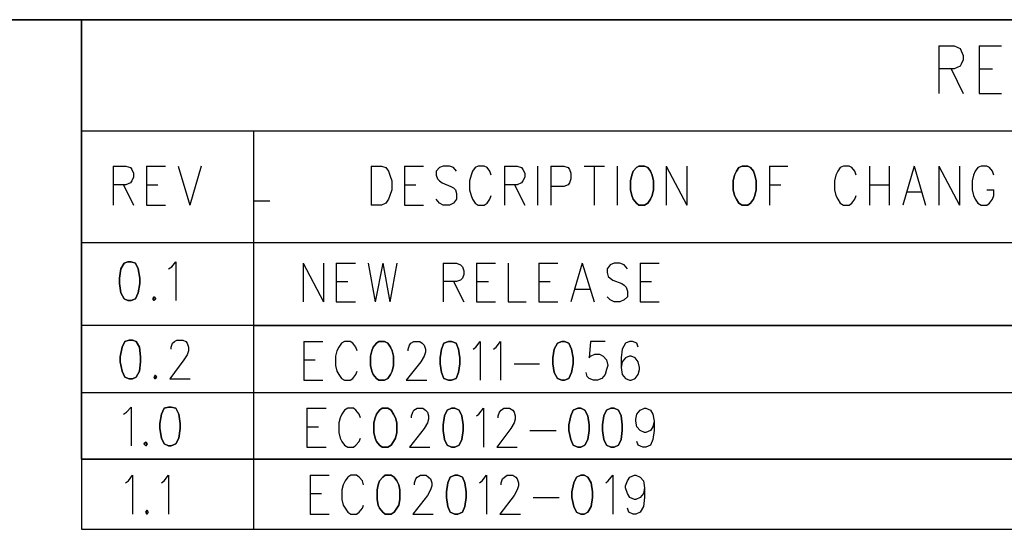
# Model space of a CAD drawing. Extents: x 12 to 27.9, y 10.8 to 21.2.
# Tile 16 of 17: x 24.8 to 26.4, y 20.4 to 21.2. Entities that reach past the tile are written whole.
import ezdxf

# ---------------------------------------------------------------- set-up
doc = ezdxf.new("R2010")
doc.units = 0
doc.layers.add('ASSYDWGTOP_pho', color=1, linetype='CONTINUOUS')

msp = doc.modelspace()

# ---------------------------------------------------------------- linework, layer by layer
at = {"layer": 'ASSYDWGTOP_pho'}
for points in [[(12.038, 21.201), (27.945, 21.201)], [(27.943, 21.201), (24.943, 21.201)], [(24.943, 21.201), (24.943, 20.511)], [(25.818, 20.971), (25.814, 20.969)], [(25.827, 20.971), (25.818, 20.971)], [(25.832, 20.969), (25.827, 20.971)], [(25.98, 20.971), (25.975, 20.969)], [(25.989, 20.971), (25.98, 20.971)], [(25.993, 20.969), (25.989, 20.971)], [(25.807, 20.957), (25.805, 20.948)], [(25.809, 20.963), (25.807, 20.957)], [(25.814, 20.969), (25.809, 20.963)], [(25.836, 20.963), (25.832, 20.969)], [(25.839, 20.957), (25.836, 20.963)], [(25.841, 20.948), (25.839, 20.957)], [(25.968, 20.957), (25.966, 20.948)], [(25.971, 20.963), (25.968, 20.957)], [(25.975, 20.969), (25.971, 20.963)], [(25.998, 20.963), (25.993, 20.969)], [(26, 20.957), (25.998, 20.963)], [(26.002, 20.948), (26, 20.957)], [(25.805, 20.948), (25.805, 20.934)], [(25.841, 20.934), (25.841, 20.948)], [(25.966, 20.948), (25.966, 20.934)], [(26.002, 20.934), (26.002, 20.948)], [(25.805, 20.934), (25.807, 20.925)], [(25.807, 20.925), (25.809, 20.919)], [(25.836, 20.919), (25.839, 20.925)], [(25.839, 20.925), (25.841, 20.934)], [(25.966, 20.934), (25.968, 20.925)], [(25.968, 20.925), (25.971, 20.919)], [(25.998, 20.919), (26, 20.925)], [(26, 20.925), (26.002, 20.934)], [(25.809, 20.919), (25.814, 20.913)], [(25.814, 20.913), (25.818, 20.91)], [(25.818, 20.91), (25.827, 20.91)], [(25.827, 20.91), (25.832, 20.913)], [(25.832, 20.913), (25.836, 20.919)], [(25.971, 20.919), (25.975, 20.913)], [(25.975, 20.913), (25.98, 20.91)], [(25.98, 20.91), (25.989, 20.91)], [(25.989, 20.91), (25.993, 20.913)], [(25.993, 20.913), (25.998, 20.919)], [(25.01, 20.819), (25.005, 20.81)], [(25.016, 20.821), (25.01, 20.819)], [(25.021, 20.821), (25.016, 20.821)], [(25.028, 20.819), (25.021, 20.821)], [(25.032, 20.81), (25.028, 20.819)], [(25.005, 20.81), (25.003, 20.795)], [(25.035, 20.795), (25.032, 20.81)], [(25.003, 20.795), (25.003, 20.787)], [(25.003, 20.787), (25.005, 20.772)], [(25.032, 20.772), (25.035, 20.787)], [(25.035, 20.787), (25.035, 20.795)], [(25.005, 20.772), (25.01, 20.763)], [(25.028, 20.763), (25.032, 20.772)], [(25.01, 20.763), (25.016, 20.76)], [(25.016, 20.76), (25.021, 20.76)], [(25.021, 20.76), (25.028, 20.763)], [(25.057, 20.766), (25.055, 20.763)], [(25.055, 20.763), (25.057, 20.76)], [(25.06, 20.763), (25.057, 20.766)], [(25.057, 20.76), (25.06, 20.763)], [(25.011, 20.696), (25.007, 20.687)], [(25.018, 20.698), (25.011, 20.696)], [(25.023, 20.698), (25.018, 20.698)], [(25.029, 20.696), (25.023, 20.698)], [(25.034, 20.687), (25.029, 20.696)], [(25.406, 20.693), (25.401, 20.687)], [(25.41, 20.696), (25.406, 20.693)], [(25.419, 20.696), (25.41, 20.696)], [(25.424, 20.693), (25.419, 20.696)], [(25.428, 20.687), (25.424, 20.693)], [(25.512, 20.693), (25.508, 20.684)], [(25.519, 20.696), (25.512, 20.693)], [(25.524, 20.696), (25.519, 20.696)], [(25.531, 20.693), (25.524, 20.696)], [(25.535, 20.684), (25.531, 20.693)], [(25.69, 20.693), (25.685, 20.684)], [(25.697, 20.696), (25.69, 20.693)], [(25.701, 20.696), (25.697, 20.696)], [(25.708, 20.693), (25.701, 20.696)], [(25.712, 20.684), (25.708, 20.693)], [(25.007, 20.687), (25.004, 20.672)], [(25.036, 20.672), (25.034, 20.687)], [(25.399, 20.681), (25.397, 20.673)], [(25.401, 20.687), (25.399, 20.681)], [(25.431, 20.681), (25.428, 20.687)], [(25.433, 20.673), (25.431, 20.681)], [(25.508, 20.684), (25.506, 20.67)], [(25.537, 20.67), (25.535, 20.684)], [(25.685, 20.684), (25.683, 20.67)], [(25.715, 20.67), (25.712, 20.684)], [(25.004, 20.672), (25.004, 20.664)], [(25.004, 20.664), (25.007, 20.649)], [(25.034, 20.649), (25.036, 20.664)], [(25.036, 20.664), (25.036, 20.672)], [(25.397, 20.673), (25.397, 20.658)], [(25.433, 20.658), (25.433, 20.673)], [(25.506, 20.67), (25.506, 20.661)], [(25.506, 20.661), (25.508, 20.647)], [(25.535, 20.647), (25.537, 20.661)], [(25.537, 20.661), (25.537, 20.67)], [(25.683, 20.67), (25.683, 20.661)], [(25.683, 20.661), (25.685, 20.647)], [(25.712, 20.647), (25.715, 20.661)], [(25.715, 20.661), (25.715, 20.67)], [(25.007, 20.649), (25.011, 20.64)], [(25.029, 20.64), (25.034, 20.649)], [(25.397, 20.658), (25.399, 20.649)], [(25.399, 20.649), (25.401, 20.644)], [(25.428, 20.644), (25.431, 20.649)], [(25.431, 20.649), (25.433, 20.658)], [(25.508, 20.647), (25.512, 20.638)], [(25.531, 20.638), (25.535, 20.647)], [(25.685, 20.647), (25.69, 20.638)], [(25.708, 20.638), (25.712, 20.647)], [(25.011, 20.64), (25.018, 20.637)], [(25.018, 20.637), (25.023, 20.637)], [(25.023, 20.637), (25.029, 20.64)], [(25.059, 20.643), (25.057, 20.64)], [(25.057, 20.64), (25.059, 20.637)], [(25.061, 20.64), (25.059, 20.643)], [(25.059, 20.637), (25.061, 20.64)], [(25.401, 20.644), (25.406, 20.638)], [(25.406, 20.638), (25.41, 20.635)], [(25.41, 20.635), (25.419, 20.635)], [(25.419, 20.635), (25.424, 20.638)], [(25.424, 20.638), (25.428, 20.644)], [(25.512, 20.638), (25.519, 20.635)], [(25.519, 20.635), (25.524, 20.635)], [(25.524, 20.635), (25.531, 20.638)], [(25.69, 20.638), (25.697, 20.635)], [(25.697, 20.635), (25.701, 20.635)], [(25.701, 20.635), (25.708, 20.638)], [(25.073, 20.591), (25.069, 20.582)], [(25.08, 20.593), (25.073, 20.591)], [(25.084, 20.593), (25.08, 20.593)], [(25.091, 20.591), (25.084, 20.593)], [(25.096, 20.582), (25.091, 20.591)], [(25.411, 20.588), (25.406, 20.582)], [(25.415, 20.591), (25.411, 20.588)], [(25.424, 20.591), (25.415, 20.591)], [(25.429, 20.588), (25.424, 20.591)], [(25.433, 20.582), (25.429, 20.588)], [(25.517, 20.588), (25.513, 20.579)], [(25.524, 20.591), (25.517, 20.588)], [(25.529, 20.591), (25.524, 20.591)], [(25.536, 20.588), (25.529, 20.591)], [(25.54, 20.579), (25.536, 20.588)], [(25.715, 20.588), (25.711, 20.579)], [(25.722, 20.591), (25.715, 20.588)], [(25.727, 20.591), (25.722, 20.591)], [(25.733, 20.588), (25.727, 20.591)], [(25.738, 20.579), (25.733, 20.588)], [(25.767, 20.588), (25.763, 20.579)], [(25.774, 20.591), (25.767, 20.588)], [(25.779, 20.591), (25.774, 20.591)], [(25.786, 20.588), (25.779, 20.591)], [(25.79, 20.579), (25.786, 20.588)], [(25.069, 20.582), (25.066, 20.567)], [(25.098, 20.567), (25.096, 20.582)], [(25.404, 20.576), (25.402, 20.568)], [(25.406, 20.582), (25.404, 20.576)], [(25.436, 20.576), (25.433, 20.582)], [(25.438, 20.568), (25.436, 20.576)], [(25.513, 20.579), (25.511, 20.565)], [(25.542, 20.565), (25.54, 20.579)], [(25.711, 20.579), (25.708, 20.565)], [(25.74, 20.565), (25.738, 20.579)], [(25.763, 20.579), (25.761, 20.565)], [(25.792, 20.565), (25.79, 20.579)], [(25.066, 20.567), (25.066, 20.559)], [(25.066, 20.559), (25.069, 20.544)], [(25.096, 20.544), (25.098, 20.559)], [(25.098, 20.559), (25.098, 20.567)], [(25.402, 20.568), (25.402, 20.553)], [(25.402, 20.553), (25.404, 20.544)], [(25.436, 20.544), (25.438, 20.553)], [(25.438, 20.553), (25.438, 20.568)], [(25.511, 20.565), (25.511, 20.556)], [(25.511, 20.556), (25.513, 20.542)], [(25.54, 20.542), (25.542, 20.556)], [(25.542, 20.556), (25.542, 20.565)], [(25.708, 20.565), (25.708, 20.556)], [(25.708, 20.556), (25.711, 20.542)], [(25.738, 20.542), (25.74, 20.556)], [(25.74, 20.556), (25.74, 20.565)], [(25.761, 20.565), (25.761, 20.556)], [(25.761, 20.556), (25.763, 20.542)], [(25.79, 20.542), (25.792, 20.556)], [(25.792, 20.556), (25.792, 20.565)], [(25.044, 20.538), (25.041, 20.535)], [(25.046, 20.535), (25.044, 20.538)], [(25.069, 20.544), (25.073, 20.535)], [(25.091, 20.535), (25.096, 20.544)], [(25.404, 20.544), (25.406, 20.539)], [(25.406, 20.539), (25.411, 20.533)], [(25.429, 20.533), (25.433, 20.539)], [(25.433, 20.539), (25.436, 20.544)], [(25.513, 20.542), (25.517, 20.533)], [(25.536, 20.533), (25.54, 20.542)], [(25.711, 20.542), (25.715, 20.533)], [(25.733, 20.533), (25.738, 20.542)], [(25.763, 20.542), (25.767, 20.533)], [(25.786, 20.533), (25.79, 20.542)], [(25.041, 20.535), (25.044, 20.532)], [(25.044, 20.532), (25.046, 20.535)], [(25.073, 20.535), (25.08, 20.532)], [(25.08, 20.532), (25.084, 20.532)], [(25.084, 20.532), (25.091, 20.535)], [(25.411, 20.533), (25.415, 20.53)], [(25.415, 20.53), (25.424, 20.53)], [(25.424, 20.53), (25.429, 20.533)], [(25.517, 20.533), (25.524, 20.53)], [(25.524, 20.53), (25.529, 20.53)], [(25.529, 20.53), (25.536, 20.533)], [(25.715, 20.533), (25.722, 20.53)], [(25.722, 20.53), (25.727, 20.53)], [(25.727, 20.53), (25.733, 20.533)], [(25.767, 20.533), (25.774, 20.53)], [(25.774, 20.53), (25.779, 20.53)], [(25.779, 20.53), (25.786, 20.533)], [(24.943, 20.511), (27.943, 20.511)], [(25.411, 20.477), (25.409, 20.471)], [(25.416, 20.483), (25.411, 20.477)], [(25.42, 20.486), (25.416, 20.483)], [(25.429, 20.486), (25.42, 20.486)], [(25.434, 20.483), (25.429, 20.486)], [(25.438, 20.477), (25.434, 20.483)], [(25.441, 20.471), (25.438, 20.477)], [(25.522, 20.483), (25.518, 20.474)], [(25.529, 20.486), (25.522, 20.483)], [(25.534, 20.486), (25.529, 20.486)], [(25.541, 20.483), (25.534, 20.486)], [(25.545, 20.474), (25.541, 20.483)], [(25.72, 20.483), (25.716, 20.474)], [(25.727, 20.486), (25.72, 20.483)], [(25.732, 20.486), (25.727, 20.486)], [(25.738, 20.483), (25.732, 20.486)], [(25.743, 20.474), (25.738, 20.483)], [(25.409, 20.471), (25.407, 20.463)], [(25.407, 20.463), (25.407, 20.448)], [(25.443, 20.463), (25.441, 20.471)], [(25.443, 20.448), (25.443, 20.463)], [(25.518, 20.474), (25.516, 20.46)], [(25.516, 20.46), (25.516, 20.451)], [(25.547, 20.46), (25.545, 20.474)], [(25.547, 20.451), (25.547, 20.46)], [(25.716, 20.474), (25.713, 20.46)], [(25.713, 20.46), (25.713, 20.451)], [(25.745, 20.46), (25.743, 20.474)], [(25.745, 20.451), (25.745, 20.46)], [(25.407, 20.448), (25.409, 20.439)], [(25.441, 20.439), (25.443, 20.448)], [(25.516, 20.451), (25.518, 20.437)], [(25.545, 20.437), (25.547, 20.451)], [(25.713, 20.451), (25.716, 20.437)], [(25.743, 20.437), (25.745, 20.451)], [(25.046, 20.431), (25.044, 20.428)], [(25.048, 20.428), (25.046, 20.431)], [(25.409, 20.439), (25.411, 20.434)], [(25.411, 20.434), (25.416, 20.428)], [(25.434, 20.428), (25.438, 20.434)], [(25.438, 20.434), (25.441, 20.439)], [(25.518, 20.437), (25.522, 20.428)], [(25.541, 20.428), (25.545, 20.437)], [(25.716, 20.437), (25.72, 20.428)], [(25.738, 20.428), (25.743, 20.437)], [(25.044, 20.428), (25.046, 20.425)], [(25.046, 20.425), (25.048, 20.428)], [(25.416, 20.428), (25.42, 20.425)], [(25.42, 20.425), (25.429, 20.425)], [(25.429, 20.425), (25.434, 20.428)], [(25.522, 20.428), (25.529, 20.425)], [(25.529, 20.425), (25.534, 20.425)], [(25.534, 20.425), (25.541, 20.428)], [(25.72, 20.428), (25.727, 20.425)], [(25.727, 20.425), (25.732, 20.425)], [(25.732, 20.425), (25.738, 20.428)]]:
    msp.add_lwpolyline(points, close=True, dxfattribs=at)
for points in [[(26.289, 21.16), (26.289, 21.085)], [(26.289, 21.16), (26.313, 21.16)], [(26.313, 21.16), (26.322, 21.156)], [(26.322, 21.156), (26.324, 21.152)], [(26.352, 21.16), (26.352, 21.085)], [(26.352, 21.16), (26.387, 21.16)], [(26.324, 21.152), (26.327, 21.145)], [(26.327, 21.145), (26.327, 21.138)], [(26.322, 21.128), (26.313, 21.124)], [(26.324, 21.131), (26.322, 21.128)], [(26.327, 21.138), (26.324, 21.131)], [(26.313, 21.124), (26.289, 21.124)], [(26.308, 21.124), (26.327, 21.085)], [(26.352, 21.124), (26.373, 21.124)], [(26.352, 21.085), (26.387, 21.085)], [(27.943, 21.026), (24.943, 21.026)], [(24.943, 21.026), (24.943, 20.851)], [(25.239, 21.026), (25.213, 21.026)], [(25.213, 21.026), (25.213, 20.721)], [(25.213, 21.026), (25.213, 20.721)], [(24.993, 20.971), (24.993, 20.91)], [(24.993, 20.971), (25.013, 20.971)], [(25.013, 20.971), (25.02, 20.969)], [(25.045, 20.971), (25.045, 20.91)], [(25.045, 20.971), (25.075, 20.971)], [(25.095, 20.971), (25.113, 20.91)], [(25.131, 20.971), (25.113, 20.91)], [(25.398, 20.971), (25.398, 20.91)], [(25.398, 20.971), (25.414, 20.971)], [(25.414, 20.971), (25.421, 20.969)], [(25.45, 20.971), (25.45, 20.91)], [(25.45, 20.971), (25.48, 20.971)], [(25.511, 20.971), (25.505, 20.969)], [(25.521, 20.971), (25.511, 20.971)], [(25.527, 20.969), (25.521, 20.971)], [(25.566, 20.971), (25.561, 20.969)], [(25.575, 20.971), (25.566, 20.971)], [(25.58, 20.969), (25.575, 20.971)], [(25.607, 20.971), (25.607, 20.91)], [(25.607, 20.971), (25.627, 20.971)], [(25.627, 20.971), (25.634, 20.969)], [(25.659, 20.971), (25.659, 20.91)], [(25.68, 20.971), (25.68, 20.91)], [(25.68, 20.971), (25.7, 20.971)], [(25.7, 20.971), (25.707, 20.969)], [(25.732, 20.971), (25.764, 20.971)], [(25.748, 20.971), (25.748, 20.91)], [(25.784, 20.971), (25.784, 20.91)], [(25.861, 20.971), (25.861, 20.91)], [(25.861, 20.971), (25.893, 20.91)], [(25.893, 20.971), (25.893, 20.91)], [(26.023, 20.971), (26.023, 20.91)], [(26.023, 20.971), (26.052, 20.971)], [(26.139, 20.971), (26.134, 20.969)], [(26.148, 20.971), (26.139, 20.971)], [(26.152, 20.969), (26.148, 20.971)], [(26.18, 20.971), (26.18, 20.91)], [(26.211, 20.971), (26.211, 20.91)], [(26.25, 20.971), (26.232, 20.91)], [(26.25, 20.971), (26.268, 20.91)], [(26.289, 20.971), (26.289, 20.91)], [(26.289, 20.971), (26.321, 20.91)], [(26.321, 20.971), (26.321, 20.91)], [(26.355, 20.971), (26.35, 20.969)], [(26.364, 20.971), (26.355, 20.971)], [(26.368, 20.969), (26.364, 20.971)], [(25.02, 20.969), (25.022, 20.966)], [(25.022, 20.966), (25.025, 20.96)], [(25.025, 20.96), (25.025, 20.954)], [(25.421, 20.969), (25.425, 20.963)], [(25.425, 20.963), (25.427, 20.957)], [(25.427, 20.957), (25.43, 20.948)], [(25.505, 20.969), (25.5, 20.963)], [(25.5, 20.963), (25.5, 20.957)], [(25.5, 20.957), (25.502, 20.951)], [(25.532, 20.963), (25.527, 20.969)], [(25.555, 20.957), (25.552, 20.948)], [(25.557, 20.963), (25.555, 20.957)], [(25.561, 20.969), (25.557, 20.963)], [(25.584, 20.963), (25.58, 20.969)], [(25.586, 20.957), (25.584, 20.963)], [(25.634, 20.969), (25.636, 20.966)], [(25.636, 20.966), (25.639, 20.96)], [(25.639, 20.96), (25.639, 20.954)], [(25.707, 20.969), (25.709, 20.966)], [(25.709, 20.966), (25.711, 20.96)], [(25.711, 20.96), (25.711, 20.951)], [(26.127, 20.957), (26.125, 20.948)], [(26.13, 20.963), (26.127, 20.957)], [(26.134, 20.969), (26.13, 20.963)], [(26.157, 20.963), (26.152, 20.969)], [(26.159, 20.957), (26.157, 20.963)], [(26.343, 20.957), (26.341, 20.948)], [(26.346, 20.963), (26.343, 20.957)], [(26.35, 20.969), (26.346, 20.963)], [(26.373, 20.963), (26.368, 20.969)], [(26.375, 20.957), (26.373, 20.963)], [(25.013, 20.942), (24.993, 20.942)], [(25.009, 20.942), (25.025, 20.91)], [(25.02, 20.945), (25.013, 20.942)], [(25.022, 20.948), (25.02, 20.945)], [(25.025, 20.954), (25.022, 20.948)], [(25.045, 20.942), (25.063, 20.942)], [(25.43, 20.948), (25.43, 20.934)], [(25.45, 20.942), (25.468, 20.942)], [(25.502, 20.951), (25.505, 20.948)], [(25.505, 20.948), (25.509, 20.945)], [(25.509, 20.945), (25.523, 20.939)], [(25.523, 20.939), (25.527, 20.937)], [(25.552, 20.948), (25.552, 20.934)], [(25.627, 20.942), (25.607, 20.942)], [(25.623, 20.942), (25.639, 20.91)], [(25.634, 20.945), (25.627, 20.942)], [(25.636, 20.948), (25.634, 20.945)], [(25.639, 20.954), (25.636, 20.948)], [(25.7, 20.939), (25.68, 20.939)], [(25.707, 20.942), (25.7, 20.939)], [(25.709, 20.945), (25.707, 20.942)], [(25.711, 20.951), (25.709, 20.945)], [(26.023, 20.942), (26.041, 20.942)], [(26.125, 20.948), (26.125, 20.934)], [(26.18, 20.942), (26.211, 20.942)], [(26.341, 20.948), (26.341, 20.934)], [(25.427, 20.925), (25.425, 20.919)], [(25.43, 20.934), (25.427, 20.925)], [(25.527, 20.937), (25.53, 20.934)], [(25.53, 20.934), (25.532, 20.928)], [(25.532, 20.928), (25.532, 20.919)], [(25.552, 20.934), (25.555, 20.925)], [(25.555, 20.925), (25.557, 20.919)], [(25.584, 20.919), (25.586, 20.925)], [(26.125, 20.934), (26.127, 20.925)], [(26.127, 20.925), (26.13, 20.919)], [(26.157, 20.919), (26.159, 20.925)], [(26.239, 20.931), (26.261, 20.931)], [(26.341, 20.934), (26.343, 20.925)], [(26.343, 20.925), (26.346, 20.919)], [(26.364, 20.934), (26.375, 20.934)], [(26.373, 20.919), (26.375, 20.925)], [(26.375, 20.925), (26.375, 20.934)], [(25.045, 20.91), (25.075, 20.91)], [(25.213, 20.916), (25.213, 20.611)], [(25.239, 20.916), (25.213, 20.916)], [(25.213, 20.916), (25.213, 20.401)], [(25.414, 20.91), (25.398, 20.91)], [(25.421, 20.913), (25.414, 20.91)], [(25.425, 20.919), (25.421, 20.913)], [(25.45, 20.91), (25.48, 20.91)], [(25.505, 20.913), (25.5, 20.919)], [(25.511, 20.91), (25.505, 20.913)], [(25.521, 20.91), (25.511, 20.91)], [(25.527, 20.913), (25.521, 20.91)], [(25.532, 20.919), (25.527, 20.913)], [(25.557, 20.919), (25.561, 20.913)], [(25.561, 20.913), (25.566, 20.91)], [(25.566, 20.91), (25.575, 20.91)], [(25.575, 20.91), (25.58, 20.913)], [(25.58, 20.913), (25.584, 20.919)], [(26.13, 20.919), (26.134, 20.913)], [(26.134, 20.913), (26.139, 20.91)], [(26.139, 20.91), (26.148, 20.91)], [(26.148, 20.91), (26.152, 20.913)], [(26.152, 20.913), (26.157, 20.919)], [(26.346, 20.919), (26.35, 20.913)], [(26.35, 20.913), (26.355, 20.91)], [(26.355, 20.91), (26.364, 20.91)], [(26.364, 20.91), (26.368, 20.913)], [(26.368, 20.913), (26.373, 20.919)], [(24.943, 20.851), (27.943, 20.851)], [(25.085, 20.813), (25.091, 20.821)], [(25.091, 20.821), (25.091, 20.76)], [(25.291, 20.819), (25.291, 20.758)], [(25.291, 20.819), (25.323, 20.758)], [(25.323, 20.819), (25.323, 20.758)], [(25.343, 20.819), (25.343, 20.758)], [(25.343, 20.819), (25.373, 20.819)], [(25.393, 20.819), (25.404, 20.758)], [(25.416, 20.819), (25.404, 20.758)], [(25.416, 20.819), (25.427, 20.758)], [(25.438, 20.819), (25.427, 20.758)], [(25.511, 20.819), (25.511, 20.758)], [(25.511, 20.819), (25.532, 20.819)], [(25.532, 20.819), (25.538, 20.816)], [(25.538, 20.816), (25.541, 20.813)], [(25.563, 20.819), (25.563, 20.758)], [(25.563, 20.819), (25.593, 20.819)], [(25.613, 20.819), (25.613, 20.758)], [(25.661, 20.819), (25.661, 20.758)], [(25.661, 20.819), (25.691, 20.819)], [(25.729, 20.819), (25.711, 20.758)], [(25.729, 20.819), (25.748, 20.758)], [(25.773, 20.816), (25.768, 20.81)], [(25.779, 20.819), (25.773, 20.816)], [(25.788, 20.819), (25.779, 20.819)], [(25.795, 20.816), (25.788, 20.819)], [(25.8, 20.81), (25.795, 20.816)], [(25.82, 20.819), (25.82, 20.758)], [(25.82, 20.819), (25.85, 20.819)], [(25.08, 20.81), (25.085, 20.813)], [(25.541, 20.813), (25.543, 20.807)], [(25.543, 20.801), (25.541, 20.795)], [(25.543, 20.807), (25.543, 20.801)], [(25.768, 20.81), (25.768, 20.804)], [(25.768, 20.804), (25.77, 20.798)], [(25.343, 20.79), (25.361, 20.79)], [(25.532, 20.79), (25.511, 20.79)], [(25.527, 20.79), (25.543, 20.758)], [(25.538, 20.792), (25.532, 20.79)], [(25.541, 20.795), (25.538, 20.792)], [(25.563, 20.79), (25.582, 20.79)], [(25.661, 20.79), (25.679, 20.79)], [(25.77, 20.798), (25.773, 20.795)], [(25.773, 20.795), (25.777, 20.792)], [(25.777, 20.792), (25.791, 20.787)], [(25.791, 20.787), (25.795, 20.784)], [(25.82, 20.79), (25.838, 20.79)], [(25.718, 20.778), (25.741, 20.778)], [(25.795, 20.784), (25.798, 20.781)], [(25.798, 20.781), (25.8, 20.775)], [(25.8, 20.775), (25.8, 20.766)], [(25.343, 20.758), (25.373, 20.758)], [(25.563, 20.758), (25.593, 20.758)], [(25.613, 20.758), (25.641, 20.758)], [(25.661, 20.758), (25.691, 20.758)], [(25.773, 20.761), (25.768, 20.766)], [(25.779, 20.758), (25.773, 20.761)], [(25.788, 20.758), (25.779, 20.758)], [(25.795, 20.761), (25.788, 20.758)], [(25.8, 20.766), (25.795, 20.761)], [(25.82, 20.758), (25.85, 20.758)], [(27.943, 20.721), (24.943, 20.721)], [(24.943, 20.721), (24.943, 20.616)], [(25.213, 20.721), (26.768, 20.721)], [(25.084, 20.687), (25.086, 20.693)], [(25.086, 20.693), (25.089, 20.696)], [(25.089, 20.696), (25.093, 20.698)], [(25.093, 20.698), (25.102, 20.698)], [(25.102, 20.698), (25.107, 20.696)], [(25.107, 20.696), (25.109, 20.693)], [(25.109, 20.693), (25.111, 20.687)], [(25.292, 20.696), (25.292, 20.635)], [(25.292, 20.696), (25.322, 20.696)], [(25.351, 20.693), (25.347, 20.687)], [(25.356, 20.696), (25.351, 20.693)], [(25.365, 20.696), (25.356, 20.696)], [(25.369, 20.693), (25.365, 20.696)], [(25.374, 20.687), (25.369, 20.693)], [(25.458, 20.69), (25.46, 20.693)], [(25.46, 20.693), (25.465, 20.696)], [(25.465, 20.696), (25.474, 20.696)], [(25.474, 20.696), (25.478, 20.693)], [(25.478, 20.693), (25.481, 20.69)], [(25.562, 20.687), (25.569, 20.696)], [(25.569, 20.696), (25.569, 20.635)], [(25.594, 20.687), (25.601, 20.696)], [(25.601, 20.696), (25.601, 20.635)], [(25.742, 20.696), (25.74, 20.67)], [(25.765, 20.696), (25.742, 20.696)], [(25.797, 20.693), (25.792, 20.684)], [(25.803, 20.696), (25.797, 20.693)], [(25.808, 20.696), (25.803, 20.696)], [(25.815, 20.693), (25.808, 20.696)], [(25.817, 20.687), (25.815, 20.693)], [(25.084, 20.684), (25.084, 20.687)], [(25.111, 20.681), (25.109, 20.675)], [(25.111, 20.687), (25.111, 20.681)], [(25.344, 20.681), (25.342, 20.673)], [(25.347, 20.687), (25.344, 20.681)], [(25.376, 20.681), (25.374, 20.687)], [(25.456, 20.684), (25.458, 20.69)], [(25.456, 20.681), (25.456, 20.684)], [(25.481, 20.69), (25.483, 20.684)], [(25.483, 20.679), (25.481, 20.673)], [(25.483, 20.684), (25.483, 20.679)], [(25.558, 20.684), (25.562, 20.687)], [(25.59, 20.684), (25.594, 20.687)], [(25.792, 20.684), (25.79, 20.67)], [(25.104, 20.667), (25.082, 20.637)], [(25.109, 20.675), (25.104, 20.667)], [(25.292, 20.667), (25.31, 20.667)], [(25.342, 20.673), (25.342, 20.658)], [(25.476, 20.664), (25.453, 20.635)], [(25.481, 20.673), (25.476, 20.664)], [(25.622, 20.661), (25.662, 20.661)], [(25.74, 20.67), (25.742, 20.673)], [(25.742, 20.673), (25.749, 20.676)], [(25.749, 20.676), (25.756, 20.676)], [(25.756, 20.676), (25.762, 20.673)], [(25.762, 20.673), (25.767, 20.667)], [(25.767, 20.667), (25.769, 20.658)], [(25.79, 20.67), (25.79, 20.655)], [(25.792, 20.664), (25.79, 20.655)], [(25.797, 20.67), (25.792, 20.664)], [(25.803, 20.673), (25.797, 20.67)], [(25.806, 20.673), (25.803, 20.673)], [(25.812, 20.67), (25.806, 20.673)], [(25.817, 20.664), (25.812, 20.67)], [(25.819, 20.655), (25.817, 20.664)], [(25.342, 20.658), (25.344, 20.649)], [(25.344, 20.649), (25.347, 20.644)], [(25.374, 20.644), (25.376, 20.649)], [(25.737, 20.641), (25.735, 20.647)], [(25.767, 20.652), (25.765, 20.644)], [(25.769, 20.658), (25.767, 20.652)], [(25.79, 20.655), (25.792, 20.644)], [(25.817, 20.644), (25.819, 20.652)], [(25.819, 20.652), (25.819, 20.655)], [(25.082, 20.637), (25.114, 20.637)], [(25.292, 20.635), (25.322, 20.635)], [(25.347, 20.644), (25.351, 20.638)], [(25.351, 20.638), (25.356, 20.635)], [(25.356, 20.635), (25.365, 20.635)], [(25.365, 20.635), (25.369, 20.638)], [(25.369, 20.638), (25.374, 20.644)], [(25.453, 20.635), (25.485, 20.635)], [(25.74, 20.638), (25.737, 20.641)], [(25.747, 20.635), (25.74, 20.638)], [(25.753, 20.635), (25.747, 20.635)], [(25.76, 20.638), (25.753, 20.635)], [(25.765, 20.644), (25.76, 20.638)], [(25.792, 20.644), (25.797, 20.638)], [(25.797, 20.638), (25.803, 20.635)], [(25.803, 20.635), (25.806, 20.635)], [(25.806, 20.635), (25.812, 20.638)], [(25.812, 20.638), (25.817, 20.644)], [(24.943, 20.616), (27.943, 20.616)], [(25.009, 20.582), (25.014, 20.585)], [(25.014, 20.585), (25.021, 20.593)], [(25.021, 20.593), (25.021, 20.532)], [(25.297, 20.591), (25.297, 20.53)], [(25.297, 20.591), (25.327, 20.591)], [(25.356, 20.588), (25.352, 20.582)], [(25.361, 20.591), (25.356, 20.588)], [(25.37, 20.591), (25.361, 20.591)], [(25.374, 20.588), (25.37, 20.591)], [(25.379, 20.582), (25.374, 20.588)], [(25.461, 20.579), (25.463, 20.585)], [(25.463, 20.585), (25.465, 20.588)], [(25.465, 20.588), (25.47, 20.591)], [(25.47, 20.591), (25.479, 20.591)], [(25.479, 20.591), (25.483, 20.588)], [(25.483, 20.588), (25.486, 20.585)], [(25.486, 20.585), (25.488, 20.579)], [(25.567, 20.582), (25.574, 20.591)], [(25.574, 20.591), (25.574, 20.53)], [(25.597, 20.579), (25.599, 20.585)], [(25.599, 20.585), (25.602, 20.588)], [(25.602, 20.588), (25.606, 20.591)], [(25.606, 20.591), (25.615, 20.591)], [(25.615, 20.591), (25.62, 20.588)], [(25.62, 20.588), (25.622, 20.585)], [(25.622, 20.585), (25.624, 20.579)], [(25.815, 20.582), (25.82, 20.588)], [(25.82, 20.588), (25.827, 20.591)], [(25.827, 20.591), (25.829, 20.591)], [(25.829, 20.591), (25.836, 20.588)], [(25.836, 20.588), (25.84, 20.582)], [(25.349, 20.576), (25.347, 20.568)], [(25.352, 20.582), (25.349, 20.576)], [(25.381, 20.576), (25.379, 20.582)], [(25.461, 20.576), (25.461, 20.579)], [(25.488, 20.574), (25.486, 20.568)], [(25.488, 20.579), (25.488, 20.574)], [(25.563, 20.579), (25.567, 20.582)], [(25.597, 20.576), (25.597, 20.579)], [(25.624, 20.574), (25.622, 20.568)], [(25.624, 20.579), (25.624, 20.574)], [(25.813, 20.574), (25.815, 20.582)], [(25.813, 20.571), (25.813, 20.574)], [(25.815, 20.562), (25.813, 20.571)], [(25.84, 20.582), (25.842, 20.571)], [(25.842, 20.571), (25.84, 20.562)], [(25.842, 20.571), (25.842, 20.556)], [(25.297, 20.562), (25.315, 20.562)], [(25.347, 20.568), (25.347, 20.553)], [(25.347, 20.553), (25.349, 20.544)], [(25.481, 20.559), (25.458, 20.53)], [(25.486, 20.568), (25.481, 20.559)], [(25.617, 20.559), (25.595, 20.53)], [(25.622, 20.568), (25.617, 20.559)], [(25.647, 20.556), (25.688, 20.556)], [(25.82, 20.556), (25.815, 20.562)], [(25.827, 20.553), (25.82, 20.556)], [(25.829, 20.553), (25.827, 20.553)], [(25.836, 20.556), (25.829, 20.553)], [(25.84, 20.562), (25.836, 20.556)], [(25.842, 20.556), (25.84, 20.542)], [(25.349, 20.544), (25.352, 20.539)], [(25.352, 20.539), (25.356, 20.533)], [(25.374, 20.533), (25.379, 20.539)], [(25.379, 20.539), (25.381, 20.544)], [(25.817, 20.533), (25.815, 20.539)], [(25.84, 20.542), (25.836, 20.533)], [(25.297, 20.53), (25.327, 20.53)], [(25.356, 20.533), (25.361, 20.53)], [(25.361, 20.53), (25.37, 20.53)], [(25.37, 20.53), (25.374, 20.533)], [(25.458, 20.53), (25.49, 20.53)], [(25.595, 20.53), (25.627, 20.53)], [(25.824, 20.53), (25.817, 20.533)], [(25.829, 20.53), (25.824, 20.53)], [(25.836, 20.533), (25.829, 20.53)], [(24.943, 20.521), (24.943, 20.401)], [(25.012, 20.474), (25.017, 20.477)], [(25.017, 20.477), (25.023, 20.486)], [(25.023, 20.486), (25.023, 20.425)], [(25.069, 20.474), (25.073, 20.477)], [(25.073, 20.477), (25.08, 20.486)], [(25.08, 20.486), (25.08, 20.425)], [(25.302, 20.486), (25.302, 20.425)], [(25.302, 20.486), (25.332, 20.486)], [(25.357, 20.477), (25.354, 20.471)], [(25.361, 20.483), (25.357, 20.477)], [(25.366, 20.486), (25.361, 20.483)], [(25.375, 20.486), (25.366, 20.486)], [(25.379, 20.483), (25.375, 20.486)], [(25.384, 20.477), (25.379, 20.483)], [(25.386, 20.471), (25.384, 20.477)], [(25.466, 20.474), (25.468, 20.48)], [(25.468, 20.48), (25.47, 20.483)], [(25.47, 20.483), (25.475, 20.486)], [(25.475, 20.486), (25.484, 20.486)], [(25.484, 20.486), (25.488, 20.483)], [(25.488, 20.483), (25.491, 20.48)], [(25.491, 20.48), (25.493, 20.474)], [(25.568, 20.474), (25.572, 20.477)], [(25.572, 20.477), (25.579, 20.486)], [(25.579, 20.486), (25.579, 20.425)], [(25.602, 20.474), (25.604, 20.48)], [(25.604, 20.48), (25.607, 20.483)], [(25.607, 20.483), (25.611, 20.486)], [(25.611, 20.486), (25.62, 20.486)], [(25.62, 20.486), (25.625, 20.483)], [(25.625, 20.483), (25.627, 20.48)], [(25.627, 20.48), (25.629, 20.474)], [(25.766, 20.474), (25.77, 20.477)], [(25.77, 20.477), (25.777, 20.486)], [(25.777, 20.486), (25.777, 20.425)], [(25.797, 20.469), (25.8, 20.477)], [(25.8, 20.477), (25.804, 20.483)], [(25.804, 20.483), (25.811, 20.486)], [(25.811, 20.486), (25.813, 20.486)], [(25.813, 20.486), (25.82, 20.483)], [(25.82, 20.483), (25.825, 20.477)], [(25.825, 20.477), (25.827, 20.466)], [(25.354, 20.471), (25.352, 20.463)], [(25.352, 20.463), (25.352, 20.448)], [(25.466, 20.471), (25.466, 20.474)], [(25.491, 20.463), (25.486, 20.454)], [(25.493, 20.469), (25.491, 20.463)], [(25.493, 20.474), (25.493, 20.469)], [(25.602, 20.471), (25.602, 20.474)], [(25.627, 20.463), (25.622, 20.454)], [(25.629, 20.469), (25.627, 20.463)], [(25.629, 20.474), (25.629, 20.469)], [(25.797, 20.466), (25.797, 20.469)], [(25.8, 20.457), (25.797, 20.466)], [(25.827, 20.466), (25.825, 20.457)], [(25.827, 20.466), (25.827, 20.451)], [(25.302, 20.457), (25.32, 20.457)], [(25.352, 20.448), (25.354, 20.439)], [(25.486, 20.454), (25.463, 20.425)], [(25.622, 20.454), (25.6, 20.425)], [(25.652, 20.451), (25.693, 20.451)], [(25.804, 20.451), (25.8, 20.457)], [(25.811, 20.448), (25.804, 20.451)], [(25.813, 20.448), (25.811, 20.448)], [(25.82, 20.451), (25.813, 20.448)], [(25.825, 20.457), (25.82, 20.451)], [(25.827, 20.451), (25.825, 20.437)], [(25.354, 20.439), (25.357, 20.434)], [(25.357, 20.434), (25.361, 20.428)], [(25.379, 20.428), (25.384, 20.434)], [(25.384, 20.434), (25.386, 20.439)], [(25.802, 20.428), (25.8, 20.434)], [(25.825, 20.437), (25.82, 20.428)], [(25.302, 20.425), (25.332, 20.425)], [(25.361, 20.428), (25.366, 20.425)], [(25.366, 20.425), (25.375, 20.425)], [(25.375, 20.425), (25.379, 20.428)], [(25.463, 20.425), (25.495, 20.425)], [(25.6, 20.425), (25.632, 20.425)], [(25.809, 20.425), (25.802, 20.428)], [(25.813, 20.425), (25.809, 20.425)], [(25.82, 20.428), (25.813, 20.425)], [(24.943, 20.401), (27.943, 20.401)], [(25.213, 20.401), (26.768, 20.401)]]:
    msp.add_lwpolyline(points, dxfattribs=at)

doc.saveas('drawing.dxf')
